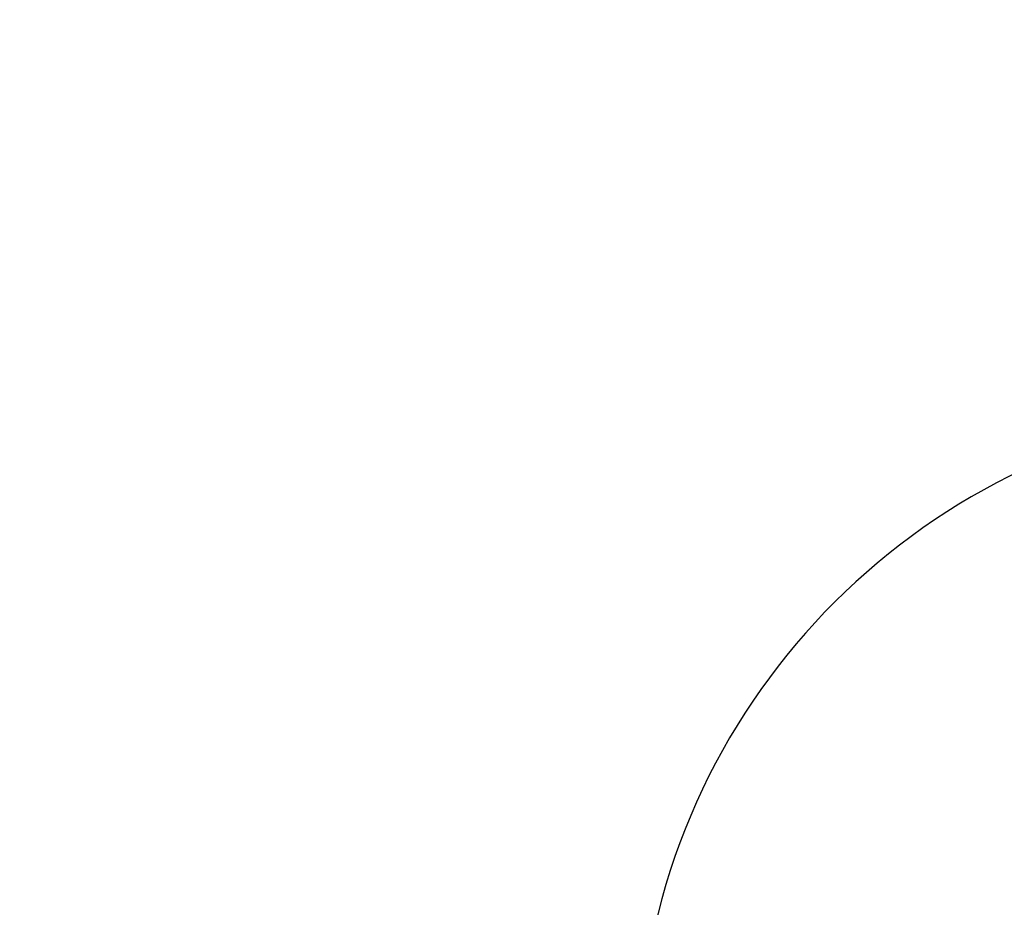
# Model space of a CAD drawing. Header units: millimetres. Extents: x 5828 to 6704, y 123 to 421.
# Tile 189 of 256: x 6533 to 6553, y 218 to 236. Entities that reach past the tile are written whole.
import ezdxf

# ---------------------------------------------------------------- set-up
doc = ezdxf.new("R2010")
doc.units = ezdxf.units.MM
doc.layers.add('尺寸标注', color=7, linetype='Continuous')
doc.layers.add('运动范围', color=7, linetype='Continuous')
doc.styles.add('微软雅黑', font='msyh.ttc', dxfattribs={"height": 1.5})
doc.dimstyles.new('尺寸标注_1_20比例', dxfattribs={"dimtxt": 1.5, "dimasz": 1.25, "dimexe": 0.5, "dimexo": 0.4, "dimgap": 0.5, "dimtad": 1, "dimdec": 1, "dimlfac": 20, "dimdsep": 46, "dimtxsty": '微软雅黑', "dimcen": 0.09, "dimadec": 0, "dimazin": 0, "dimtp": 0.01, "dimtm": 0.01, "dimtfac": 1, "dimtdec": 1, "dimtofl": 0, "dimtmove": 0, "dimatfit": 3, "dimfxl": 1, "dimtolj": 1, "dimarcsym": 0})

# ---------------------------------------------------------------- blocks, each defined once
blk = doc.blocks.new('*D1145')
at = {"layer": 'Defpoints', "color": 0}
for p in [(6564.978, 227.15), (6618.6, 224.772), (6488.251, 214.342), (6559.453, 214.342), (6635.724, 214.342)]:
    blk.add_point(p, dxfattribs=at)
at = {"layer": '尺寸标注', "color": 0, "lineweight": -2}
blk.add_arc((6559.453, 214.342), 13.948, 15.1364, 174.8636, dxfattribs=at)
at = {"layer": '尺寸标注', "color": 0}
for points in [[(6572.714, 217.939), (6573.121, 218.03), (6573.189, 216.764)], [(6545.352, 215.6), (6545.769, 215.582), (6545.505, 214.342)]]:
    blk.add_solid(points, dxfattribs=at)
at = {"layer": '尺寸标注', "color": 0, "insert": (6557.258, 229.403), "char_height": 1.5, "attachment_point": 5, "rotation": 8.2904, "style": '微软雅黑'}
blk.add_mtext('\\A1;{\\fAlibaba PuHuiTi 3.0 55 Regular|b0|i0|c134|p18;-\\A1;170%%d}', dxfattribs=at)

msp = doc.modelspace()

# ---------------------------------------------------------------- linework, layer by layer
at = {"layer": '运动范围'}
msp.add_arc((6559.4529, 214.3423), 60.06, 10, 350, dxfattribs=at)

# ---------------------------------------------------------------- dimensions: what is measured, and where the dimension line sits
at = {"layer": '尺寸标注'}
dim = msp.add_angular_dim_2l(base=(6564.9775, 227.1499), line1=((6635.7237, 214.3423), (6488.2514, 214.3423)), line2=((6559.4529, 214.3423), (6618.6004, 224.7716)), text='\\A1;{\\fAlibaba PuHuiTi 3.0 55 Regular|b0|i0|c134|p18;-<>}', dimstyle='尺寸标注_1_20比例', dxfattribs=at)
dim.commit()
dim.dimension.update_dxf_attribs({"geometry": '*D1145', "text_midpoint": (6557.4417, 228.1449), "dimtype": 162})

doc.saveas('drawing.dxf')
